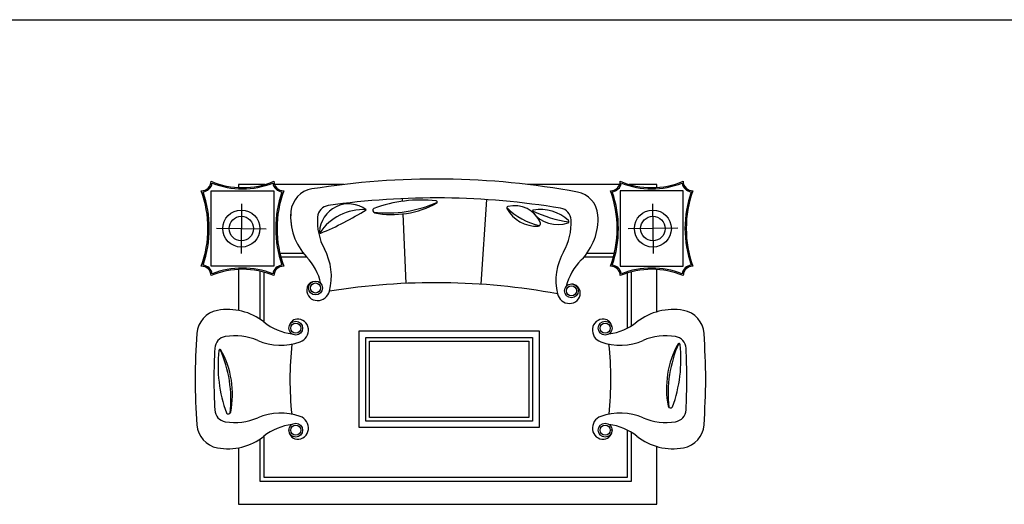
# Model space of a CAD drawing. Header units: millimetres. Extents: x -30782 to 40110, y 35885 to 73818.
# Tile 154 of 166: x 22438 to 29573, y 64124 to 67634. Entities that reach past the tile are written whole.
import ezdxf

# ---------------------------------------------------------------- set-up
doc = ezdxf.new("R2010")
doc.units = ezdxf.units.MM
doc.layers.add('L1', color=7, linetype='Continuous')

# ---------------------------------------------------------------- blocks, each defined once
blk = doc.blocks.new('A$C35012DF0')
for p, q in [((506.5, 2316.1), (315.8, 2316.1)), ((315.8, 2316.1), (315.8, 2294)), ((1078.8, 2316.1), (575.9, 2316.1)), ((3077.9, 2316.1), (2409.6, 2316.1)), ((3346.3, 2316.1), (3147.3, 2316.1)), ((3346.3, 2294.4), (3346.3, 2316.1)), ((116.6, 1724.5), (116.6, 2270.5)), ((116.6, 2270.5), (571.6, 2270.5)), ((571.6, 2270.5), (571.6, 1724.5)), ((1501.4, 2213.5), (1502.2, 2193.9)), ((3082.2, 2270.5), (3082.2, 1724.5)), ((3537.3, 2270.5), (3082.2, 2270.5)), ((3537.3, 1724.5), (3537.3, 2270.5)), ((337.8, 2176.7), (333.6, 1817.2)), ((2074.4, 1593.4), (2115.6, 2206.3)), ((3316, 2176.7), (3320.2, 1817.2)), ((1506.2, 2102.9), (1528.3, 1599.7)), ((156, 1999), (515.4, 1994.9)), ((3497.9, 1999), (3138.4, 1994.9)), ((786.8, 1817), (615.1, 1817)), ((811.6, 1788.9), (622.1, 1788.9)), ((3031.7, 1788.9), (2817, 1788.9)), ((3038.8, 1817), (2839.4, 1817)), ((571.6, 1724.5), (116.6, 1724.5)), ((3082.2, 1724.5), (3537.3, 1724.5)), ((315.8, 1701), (315.8, 1403.4)), ((470.7, 1687.9), (470.7, 1340.7)), ((498.8, 1681), (498.8, 1320.4)), ((3135.3, 1276.7), (3135.3, 1675.3)), ((3163.3, 1292.6), (3163.3, 1683.2)), ((3346.3, 1393.9), (3346.3, 1700.6)), ((1190.5, 555), (1190.5, 1255.5)), ((1190.5, 1255.5), (2493, 1255.5)), ((2493, 1255.5), (2493, 555)), ((1237, 601.5), (1237, 1209)), ((1237, 1209), (2446.5, 1209)), ((1237, 601.5), (1237, 1209)), ((1237, 1209), (2446.5, 1209)), ((1265.1, 1180.9), (2418.4, 1180.9)), ((1265.1, 629.6), (1265.1, 1180.9)), ((2418.4, 1180.9), (2418.4, 629.6)), ((2446.5, 1209), (2446.5, 601.5)), ((2446.5, 1209), (2446.5, 601.5)), ((2446.5, 601.5), (1237, 601.5)), ((2446.5, 601.5), (1237, 601.5)), ((2418.4, 629.6), (1265.1, 629.6)), ((2161.4, 555), (1190.5, 555)), ((2175.4, 555), (2161.4, 555)), ((2493, 555), (2175.4, 555)), ((3135.3, 196.6), (3135.3, 536)), ((3163.3, 168.5), (3163.3, 520.2)), ((470.7, 472.1), (470.7, 168.5)), ((498.8, 492.4), (498.8, 196.6)), ((315.8, 409.4), (315.8, 0)), ((3346.3, 0), (3346.3, 418.9)), ((470.7, 168.5), (3163.3, 168.5)), ((498.8, 196.6), (3135.3, 196.6)), ((315.8, 0), (3346.3, 0))]:
    blk.add_line(p, q)
for centre, radius in [((335.7, 1996.9), 134.2), ((335.7, 1996.9), 88.7), ((3318.1, 1996.9), 134.2), ((3318.1, 1996.9), 88.7), ((873.2, 1566.6), 50.1), ((873.2, 1566.6), 36.4), ((2727.7, 1546), 50.1), ((2727.7, 1546), 36.4), ((729.8, 1275.9), 50.1), ((729.8, 1275.9), 36.4), ((2972.2, 1275.9), 50.1), ((2972.2, 1275.9), 36.4), ((729.8, 536.9), 50.1), ((729.8, 536.9), 36.4), ((2972.2, 536.9), 50.1), ((2972.2, 536.9), 36.4)]:
    blk.add_circle(centre, radius)
for centre, radius, start, end in [((1744.2, -3310.1), 5665.4, 79.55548, 99.11057), ((46.9, 2340.2), 69.7, 268.99875, 358.99875), ((46.9, 2340.2), 78.8, 278.30761, 349.60236), ((344.1, 2882.1), 588.8, 247.26771, 292.73229), ((344.1, 2882.1), 597.9, 248.44039, 291.55961), ((641.3, 2340.2), 78.8, 190.39764, 261.69239), ((641.3, 2340.2), 69.7, 181.00125, 271.00125), ((876, 2104.1), 182, 99.11057, 174.78718), ((3012.5, 2340.2), 69.7, 268.99875, 358.99875), ((3012.5, 2340.2), 78.8, 278.30761, 349.60236), ((3309.7, 2882.1), 588.8, 247.26771, 292.73229), ((3309.7, 2882.1), 597.9, 248.44039, 291.55961), ((3607, 2340.2), 78.8, 190.39764, 261.69239), ((3607, 2340.2), 69.7, 181.00125, 271.00125), ((-704, 1997.5), 797.8, 339.9873, 20.0127), ((-704, 1997.5), 806.9, 340.84643, 19.15357), ((1392.2, 1997.5), 806.9, 160.84643, 199.15357), ((1392.2, 1997.5), 797.8, 159.9873, 200.0127), ((1744.2, -3310.1), 5528.9, 80.57394, 98.09211), ((2738.3, 2082.4), 182, 3.87887, 79.55548), ((2261.6, 1997.5), 797.8, 339.9873, 20.0127), ((2261.6, 1997.5), 806.9, 340.84643, 19.15357), ((4357.8, 1997.5), 806.9, 160.84643, 199.15357), ((4357.8, 1997.5), 797.8, 159.9873, 200.0127), ((978.8, 2073.6), 91, 98.09211, 175.80941), ((1113.6, 1963.5), 212, 53.19057, 177.57589), ((1306.6, 2128.5), 18.2, 127.44492, 250.35553), ((1392.4, 3005.9), 895.6, 263.67033, 293.9778), ((1642.3, 1181.4), 1022.2, 84.04491, 109.82687), ((1430, 2756.7), 658.2, 258.65458, 299.48433), ((1746.6, 2189.1), 9.1, 323.98801, 79.12194), ((2268.3, 2146.9), 9.1, 105.14642, 208.3042), ((2595.4, 2484), 474.9, 224.96721, 258.21983), ((2475.5, 2258.5), 244.4, 208.3042, 272.69116), ((2318.2, 1962.5), 200.1, 22.62383, 105.14642), ((2634.8, 2054.4), 91, 2.85664, 80.57394), ((1115.1, 2082.3), 422.2, 174.78718, 188.56643), ((1115.1, 2082.3), 422.2, 174.78718, 223.35563), ((1309, 2049.5), 422.2, 175.80941, 208.35563), ((1218.2, 1757), 377, 86.57997, 146.33709), ((55.7, 4026.5), 2233.4, 292.51505, 302.04217), ((2453.5, 2122.2), 9.1, 99.59641, 216.61709), ((2838.4, 2953.2), 916.8, 244.57741, 261.95828), ((2627.5, 2251.5), 225.9, 216.61709, 289.91861), ((2502.1, 1834.5), 300.9, 46.93928, 99.59641), ((2498.7, 2066.2), 422.2, 315.31042, 3.87887), ((2486.1, 2032.5), 18.2, 272.69116, 22.62383), ((2304.1, 2037.9), 422.2, 330.31042, 2.85664), ((2701.4, 2047.7), 9.1, 289.91861, 46.93928), ((910.9, 1972.4), 9.1, 179.25489, 270.56919), ((501.2, 1502.7), 422.2, 12.98004, 43.35563), ((566, 1648.5), 422.2, 345.66213, 28.35563), ((3037.6, 1619.7), 422.2, 150.31042, 193.00391), ((46.9, 1654.7), 69.7, 1.00125, 91.00125), ((46.9, 1654.7), 78.8, 10.39764, 81.69239), ((641.3, 1654.7), 78.8, 98.30761, 169.60236), ((641.3, 1654.7), 69.7, 88.99875, 178.99875), ((641.3, 1654.7), 69.7, 88.99875, 178.99875), ((3099, 1472.4), 422.2, 135.31042, 165.686), ((3012.5, 1654.7), 69.7, 1.00125, 91.00125), ((3012.5, 1654.7), 69.7, 1.00125, 91.00125), ((3012.5, 1654.7), 78.8, 10.39764, 81.69239), ((3607, 1654.7), 78.8, 98.30761, 169.60236), ((3607, 1654.7), 69.7, 88.99875, 178.99875), ((344.1, 1112.9), 588.8, 67.26771, 112.73229), ((344.1, 1112.9), 597.9, 68.44039, 111.55961), ((3309.7, 1112.9), 588.8, 67.26771, 112.73229), ((3309.7, 1112.9), 597.9, 68.44039, 111.55961), ((868.9, 1554.7), 59.6, 107.00909, 180.97076), ((1744.2, -3310.1), 4914.6, 79.66136, 99.00468), ((2728.4, 1531.4), 63.7, 359.33302, 89.33302), ((886.7, 1552.8), 77.4, 179.33302, 269.33302), ((886.9, 1566.4), 91, 269.33302, 345.66213), ((2714.9, 1545.2), 91, 193.00391, 269.33302), ((2714.8, 1531.5), 77.4, 269.33302, 359.33302), ((194.7, 1224.7), 182, 100.38074, 176.05734), ((238, 988.5), 422.2, 51.81229, 100.38074), ((3464, 988.5), 422.2, 79.61926, 128.18771), ((3507.3, 1224.7), 182, 3.94266, 79.61926), ((760, 1652.1), 422.2, 231.81229, 262.18787), ((742.9, 1278.2), 62.7, 95.46383, 174.56438), ((744.7, 1263.7), 77.4, 5.83489, 95.83489), ((2957.2, 1263.7), 77.4, 84.16511, 174.16511), ((2959.1, 1278.2), 62.7, 5.43562, 84.53617), ((2942, 1652.1), 422.2, 277.81213, 308.18771), ((5665.1, 847.6), 5665.4, 176.05734, 179.40599), ((234.3, 1125.1), 91, 99.3585, 177.07581), ((288.2, 798.3), 422.2, 66.81229, 99.3585), ((731.2, 1262.3), 91, 289.50578, 5.83489), ((2970.8, 1262.3), 91, 174.16511, 250.49422), ((3413.8, 798.3), 422.2, 80.6415, 113.18771), ((3467.7, 1125.1), 91, 2.92419, 80.6415), ((-1963.2, 847.6), 5665.4, 0.59401, 3.94266), ((620.6, 1574.4), 422.2, 246.81229, 289.50578), ((3078.5, 901), 2390.5, 173.77348, 185.95933), ((3081.4, 1574.4), 422.2, 250.49422, 293.18771), ((623.5, 901), 2390.5, 354.04067, 6.22652), ((4074.8, 839.1), 658.2, 150.51567, 191.34542), ((4324, 801.5), 895.6, 156.0222, 186.32967), ((2499.5, 1051.4), 1022.2, 340.17313, 5.95509), ((3507.2, 1155.7), 9.1, 10.87806, 126.01199), ((5665.1, 847.6), 5528.9, 177.07581, 179.39132), ((1188.7, 1007.9), 1022.2, 174.04491, 199.82687), ((181, 1112.2), 9.1, 53.98801, 169.12194), ((-635.8, 758), 895.6, 353.67033, 23.9778), ((-386.6, 795.6), 658.2, 348.65458, 29.48433), ((-1963.2, 847.6), 5528.9, 0.60868, 2.92419), ((5665.1, 965.1), 5665.4, 180.59401, 183.94266), ((5665.1, 965.1), 5528.9, 180.60868, 182.92419), ((-1963.2, 965.1), 5528.9, 357.07581, 359.39132), ((-1963.2, 965.1), 5665.4, 356.05734, 359.40599), ((234.3, 687.7), 91, 182.92419, 260.6415), ((241.6, 672.2), 18.2, 217.44492, 340.35553), ((620.6, 238.3), 422.2, 70.49422, 113.18771), ((3081.4, 238.3), 422.2, 66.81229, 109.50578), ((3446.6, 715.7), 18.2, 199.64447, 322.55508), ((3467.7, 687.7), 91, 279.3585, 357.07581), ((194.7, 588.1), 182, 183.94266, 259.61926), ((288.2, 1014.4), 422.2, 260.6415, 293.18771), ((760, 160.7), 422.2, 97.81213, 128.18771), ((731.2, 550.5), 91, 354.16511, 70.49422), ((2970.8, 550.5), 91, 109.50578, 185.83489), ((2942, 160.7), 422.2, 51.81229, 82.18787), ((3413.8, 1014.4), 422.2, 246.81229, 279.3585), ((3507.3, 588.1), 182, 280.38074, 356.05734), ((743.4, 535.5), 63.7, 174.16511, 264.16511), ((744.7, 549.1), 77.4, 264.16511, 354.16511), ((2957.2, 549.1), 77.4, 185.83489, 275.83489), ((2958.6, 535.5), 63.7, 275.83489, 5.83489), ((238, 824.3), 422.2, 259.61926, 308.18771), ((3464, 824.3), 422.2, 231.81229, 280.38074)]:
    blk.add_arc(centre, radius, start, end)
blk = doc.blocks.new('format')
at = {"color": 155, "true_color": 0x546d8e}
blk.add_line((-27052.7, 67633.8), (40110.2, 67633.8), dxfattribs=at)

msp = doc.modelspace()

# ---------------------------------------------------------------- block references
msp.add_blockref('A$C35012DF0', (23708.2, 64124.3))
at = {"layer": 'L1'}
msp.add_blockref('format', (0, 0), dxfattribs=at)

doc.saveas('drawing.dxf')
